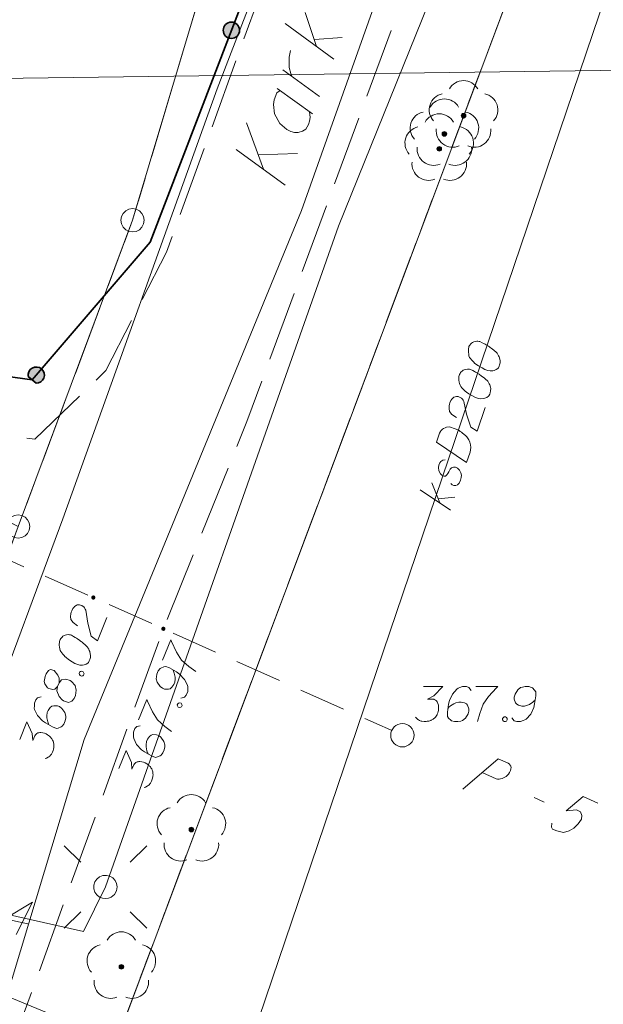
# Model space of a CAD drawing. Header units: metres. Extents: x 5555129 to 5555568, y 5636170 to 5636517.
# Tile 72 of 162: x 5555324 to 5555336, y 5636316 to 5636337. Entities that reach past the tile are written whole.
import ezdxf

# ---------------------------------------------------------------- set-up
doc = ezdxf.new("R2010")
doc.units = ezdxf.units.M
doc.header["$MEASUREMENT"] = 0
for name, pattern in [('L_0_04', [1.5, 1, -0.5]), ('L_0_06', [2, 1.5, -0.5]), ('PRZER1-1', [2, 1, -1]), ('PRZER3-1', [4, 3, -1])]:
    doc.linetypes.add(name, pattern=pattern)
for name, color, linetype, lineweight in [('#digitalizacja', 7, 'Continuous', 18), ('#przekroje', 7, 'L_0_04', 18), ('#skartowane', 7, 'Continuous', 18), ('GELULI_O', 7, 'PRZER3-1', 18)]:
    doc.layers.add(name, color=color, linetype=linetype, lineweight=lineweight)
for name, color, linetype, lineweight, true_color in [('GEPPGD', 7, 'Continuous', 18, 0x008000), ('GESDZI', 7, 'Continuous', 18, 0x0a0909), ('GESKKL', 7, 'PRZER3-1', 18, 0x008000), ('GESUZY', 7, 'PRZER1-1', 18, 0x008000), ('GULENN', 1, 'Continuous', 18, 0xff0000), ('GUPEPI', 1, 'Continuous', 18, 0xff0000), ('GUPESH_O', 1, 'Continuous', 18, 0xff0000), ('GUPISL', 7, 'Continuous', 18, 0x0a0909)]:
    doc.layers.add(name, color=color, linetype=linetype, lineweight=lineweight, true_color=true_color)

# ---------------------------------------------------------------- blocks, each defined once
blk = doc.blocks.new('EPPGS')
at = {"color": 0, "flags": 128}
blk.add_lwpolyline([(0.5, 0), (0.475528, -0.154508), (0.404508, -0.293893), (0.293893, -0.404508), (0.154508, -0.475528), (0, -0.5), (-0.154508, -0.475528), (-0.293893, -0.404508), (-0.404508, -0.293893), (-0.475528, -0.154508), (-0.5, 0), (-0.475528, 0.154508), (-0.404508, 0.293893), (-0.293893, 0.404508), (-0.154508, 0.475528), (0, 0.5), (0.154508, 0.475528), (0.293893, 0.404508), (0.404508, 0.293893), (0.475528, 0.154508), (0.5, 0)], close=True, dxfattribs=at)
blk = doc.blocks.new('POINT')
blk.add_hatch(color=0).paths.add_polyline_path([(-0.000884, -0.0025), (-0.0025, -0.000884), (-0.0025, 0.000884), (0.000884, 0.0025), (0.0025, 0.000884), (0.0025, -0.000884), (0.000884, -0.0025)])
blk = doc.blocks.new('SUSM01_01_1')
at = {"color": 0, "flags": 128}
for points in [[(-0.353553, 0.353553), (-0.212132, 0.212132)], [(0.353553, 0.353553), (0.212132, 0.212132)], [(-0.353553, -0.353553), (-0.212132, -0.212132)], [(0.353553, -0.353553), (0.212132, -0.212132)]]:
    blk.add_lwpolyline(points, dxfattribs=at)
blk.add_lwpolyline([(0.1, 0), (0.093969, -0.034202), (0.076604, -0.064279), (0.05, -0.086603), (0.025882, -0.096593), (0, -0.1), (-0.025882, -0.096593), (-0.05, -0.086603), (-0.073305, -0.068017), (-0.090097, -0.043388), (-0.098883, -0.014904), (-0.098883, 0.014904), (-0.090097, 0.043388), (-0.073305, 0.068017), (-0.05, 0.086603), (-0.022252, 0.097493), (0.007473, 0.09972), (0.036534, 0.093087), (0.062349, 0.078183), (0.082624, 0.056332), (0.095557, 0.029476), (0.1, 0)], close=True, dxfattribs=at)
blk = doc.blocks.new('OBOP02_01')
at = {"linetype": 'Continuous', "lineweight": 18}
blk.add_hatch(color=0, dxfattribs=at).paths.add_polyline_path([(0, -0.1, 1), (0, 0.1, 1)])
at = {"color": 0, "linetype": 'Continuous', "lineweight": 18}
blk.add_circle((0, 0), 0.1, dxfattribs=at)
for centre, radius, start, end in [((0, 0.8), 0.7, 29.8459, 150.1541), ((-0.77, 0.25), 0.7, 101.6336, 222.6627), ((0.77, 0.25), 0.7, 317.3373, 78.3664), ((-0.46, -0.64), 0.71, 174.3693, 292.5572), ((0.46, -0.64), 0.71, 247.4428, 5.6307)]:
    blk.add_arc(centre, radius, start, end, dxfattribs=at)
blk = doc.blocks.new('SLU')
at = {"color": 0, "linetype": 'Continuous', "lineweight": 18}
blk.add_wipeout([(0, -0.5), (0.25, -0.433), (0.433, -0.25), (0.5, 0), (0.433, 0.25), (0.25, 0.433), (0, 0.5), (-0.25, 0.433), (-0.433, 0.25), (-0.5, 0), (-0.433, -0.25), (-0.25, -0.433)], dxfattribs=at)
blk.add_circle((0, 0), 0.5, dxfattribs=at)
blk = doc.blocks.new('*U203')
at = {"layer": 'GELULI_O', "color": 7, "linetype": 'ByBlock', "lineweight": 18}
for p, q in [((5555328.847, 5636334.141), (5555328.483, 5636335.137)), ((5555328.263, 5636334.568), (5555329.307, 5636333.804)), ((5555328.734, 5636334.449), (5555329.571, 5636334.483))]:
    blk.add_line(p, q, dxfattribs=at)
blk = doc.blocks.new('*U204')
at = {"layer": 'GELULI_O', "color": 7, "linetype": 'ByBlock', "lineweight": 18}
blk.add_line((5555329.139, 5636335.875), (5555329.898, 5636335.328), dxfattribs=at)
at = {"layer": 'GELULI_O', "color": 7, "linetype": 'ByBlock', "lineweight": 18, "flags": 128}
blk.add_lwpolyline([(5555329.205, 5636335.828), (5555329.134, 5636335.782), (5555329.074, 5636335.626), (5555329.057, 5636335.527), (5555329.084, 5636335.326), (5555329.196, 5636335.124), (5555329.346, 5636334.993), (5555329.434, 5636334.948), (5555329.511, 5636334.929), (5555329.586, 5636334.931), (5555329.681, 5636334.958), (5555329.751, 5636335.004), (5555329.809, 5636335.098), (5555329.828, 5636335.175), (5555329.847, 5636335.252), (5555329.832, 5636335.374)], dxfattribs=at)
blk = doc.blocks.new('*U205')
at = {"layer": 'GELULI_O', "color": 7, "linetype": 'ByBlock', "lineweight": 18}
blk.add_line((5555330.044, 5636335.704), (5555329.261, 5636336.271), dxfattribs=at)
at = {"layer": 'GELULI_O', "color": 7, "linetype": 'ByBlock', "lineweight": 18, "flags": 128}
blk.add_lwpolyline([(5555329.45, 5636336.134), (5555329.432, 5636336.194), (5555329.397, 5636336.324), (5555329.394, 5636336.452), (5555329.398, 5636336.545), (5555329.421, 5636336.684)], dxfattribs=at)
blk = doc.blocks.new('*U206')
at = {"layer": 'GELULI_O', "color": 7, "linetype": 'ByBlock', "lineweight": 18}
for p, q in [((5555329.983, 5636336.772), (5555329.737, 5636337.501)), ((5555330.353, 5636336.502), (5555329.308, 5636337.266)), ((5555329.934, 5636336.918), (5555330.531, 5636336.961))]:
    blk.add_line(p, q, dxfattribs=at)
blk = doc.blocks.new('*U1629')
at = {"layer": '#digitalizacja', "color": 36, "linetype": 'ByBlock', "lineweight": 18, "true_color": 0x7d3300}
for p, q in [((5555332.849, 5636326.842), (5555332.203, 5636327.273)), ((5555332.62, 5636326.995), (5555332.454, 5636327.425)), ((5555332.587, 5636327.081), (5555332.944, 5636327.122))]:
    blk.add_line(p, q, dxfattribs=at)

msp = doc.modelspace()

# ---------------------------------------------------------------- hatches: boundary and pattern name
at = {"layer": '#skartowane', "linetype": 'Continuous', "lineweight": 35}
h = msp.add_hatch(color=7, dxfattribs=at)
edge = h.paths.add_edge_path()
edge.add_arc((5555328.158, 5636337.118), 0.175, 0, 360)
msp.add_hatch(color=7, dxfattribs=at).paths.add_polyline_path([(5555323.807, 5636329.701), (5555323.973, 5636329.559, 2.836565)])
at = {"layer": '#skartowane', "linetype": 'Continuous', "lineweight": 18}
h = msp.add_hatch(color=7, dxfattribs=at)
edge = h.paths.add_edge_path()
edge.add_arc((5555325.2, 5636324.97), 0.045, 0, 360)
h = msp.add_hatch(color=7, dxfattribs=at)
edge = h.paths.add_edge_path()
edge.add_arc((5555326.7, 5636324.3), 0.045, 0, 360)
h = msp.add_hatch(color=7, dxfattribs=at)
edge = h.paths.add_edge_path()
edge.add_arc((5555331.82, 5636322.02), 0.045, 0, 360)

# ---------------------------------------------------------------- linework, layer by layer
at = {"layer": '#digitalizacja', "color": 36, "linetype": 'Continuous', "lineweight": 18, "true_color": 0x7d3300}
for p, q in [((5555346.913, 5636336.407), (5555319.648, 5636336.039)), ((5555318.732, 5636318.334), (5555362.747, 5636300.216))]:
    msp.add_line(p, q, dxfattribs=at)
at = {"layer": '#digitalizacja', "color": 1, "linetype": 'Continuous', "lineweight": 18, "flags": 128}
msp.add_lwpolyline([(5555296.575, 5636263.596), (5555298.518, 5636268.131), (5555302.155, 5636276.018), (5555306.857, 5636284.972), (5555313.243, 5636295.243), (5555318.859, 5636311.054), (5555321.295, 5636317.913), (5555324.549, 5636326.658), (5555327.853, 5636335.865), (5555329.677, 5636340.612)], dxfattribs=at)
at = {"layer": '#digitalizacja', "color": 36, "linetype": 'Continuous', "lineweight": 18, "true_color": 0x7d3300, "flags": 128}
for points in [[(5555333.244, 5636330.343), (5555333.241, 5636330.332), (5555333.235, 5636330.297), (5555333.233, 5636330.272), (5555333.233, 5636330.254), (5555333.234, 5636330.222), (5555333.24, 5636330.183), (5555333.247, 5636330.149), (5555333.26, 5636330.113), (5555333.277, 5636330.089), (5555333.299, 5636330.063), (5555333.321, 5636330.037), (5555333.349, 5636330.008), (5555333.368, 5636329.99), (5555333.397, 5636329.967), (5555333.448, 5636329.931), (5555333.526, 5636329.886), (5555333.589, 5636329.852), (5555333.651, 5636329.831), (5555333.697, 5636329.822), (5555333.755, 5636329.827), (5555333.789, 5636329.834), (5555333.832, 5636329.851), (5555333.866, 5636329.877), (5555333.877, 5636329.892), (5555333.894, 5636329.923), (5555333.903, 5636329.951), (5555333.913, 5636329.998), (5555333.915, 5636330.041), (5555333.908, 5636330.075), (5555333.893, 5636330.123), (5555333.882, 5636330.146), (5555333.867, 5636330.176), (5555333.851, 5636330.2), (5555333.838, 5636330.217), (5555333.813, 5636330.237), (5555333.804, 5636330.247), (5555333.78, 5636330.268), (5555333.75, 5636330.29), (5555333.72, 5636330.313), (5555333.7, 5636330.326), (5555333.685, 5636330.337), (5555333.665, 5636330.35), (5555333.618, 5636330.379), (5555333.592, 5636330.394), (5555333.566, 5636330.409), (5555333.529, 5636330.428), (5555333.48, 5636330.45), (5555333.464, 5636330.456), (5555333.439, 5636330.458), (5555333.415, 5636330.46), (5555333.376, 5636330.455), (5555333.348, 5636330.445), (5555333.325, 5636330.434), (5555333.301, 5636330.418), (5555333.282, 5636330.399), (5555333.271, 5636330.384), (5555333.26, 5636330.369), (5555333.244, 5636330.343)], [(5555333.041, 5636329.745), (5555333.038, 5636329.734), (5555333.032, 5636329.698), (5555333.03, 5636329.674), (5555333.03, 5636329.655), (5555333.032, 5636329.624), (5555333.037, 5636329.584), (5555333.044, 5636329.551), (5555333.057, 5636329.515), (5555333.074, 5636329.491), (5555333.096, 5636329.464), (5555333.118, 5636329.438), (5555333.146, 5636329.41), (5555333.165, 5636329.391), (5555333.195, 5636329.369), (5555333.245, 5636329.333), (5555333.323, 5636329.288), (5555333.386, 5636329.254), (5555333.448, 5636329.233), (5555333.494, 5636329.223), (5555333.552, 5636329.229), (5555333.586, 5636329.236), (5555333.629, 5636329.253), (5555333.663, 5636329.279), (5555333.674, 5636329.293), (5555333.691, 5636329.325), (5555333.701, 5636329.353), (5555333.71, 5636329.4), (5555333.712, 5636329.443), (5555333.705, 5636329.476), (5555333.69, 5636329.525), (5555333.679, 5636329.547), (5555333.664, 5636329.577), (5555333.648, 5636329.602), (5555333.635, 5636329.619), (5555333.611, 5636329.639), (5555333.601, 5636329.649), (5555333.577, 5636329.669), (5555333.547, 5636329.692), (5555333.518, 5636329.714), (5555333.497, 5636329.728), (5555333.482, 5636329.739), (5555333.462, 5636329.752), (5555333.415, 5636329.78), (5555333.389, 5636329.795), (5555333.363, 5636329.81), (5555333.326, 5636329.829), (5555333.277, 5636329.852), (5555333.261, 5636329.858), (5555333.236, 5636329.86), (5555333.212, 5636329.862), (5555333.173, 5636329.856), (5555333.145, 5636329.847), (5555333.122, 5636329.836), (5555333.098, 5636329.819), (5555333.079, 5636329.801), (5555333.068, 5636329.786), (5555333.057, 5636329.771), (5555333.041, 5636329.745)], [(5555332.979, 5636328.825), (5555332.882, 5636328.889), (5555332.83, 5636328.956), (5555332.819, 5636329.016), (5555332.82, 5636329.072), (5555332.827, 5636329.113), (5555332.837, 5636329.141), (5555332.859, 5636329.189), (5555332.882, 5636329.219), (5555332.893, 5636329.234), (5555332.921, 5636329.262), (5555332.949, 5636329.271), (5555332.976, 5636329.275), (5555332.994, 5636329.275), (5555333.018, 5636329.273), (5555333.046, 5636329.263), (5555333.072, 5636329.248), (5555333.087, 5636329.237), (5555333.106, 5636329.218), (5555333.123, 5636329.194), (5555333.134, 5636329.171), (5555333.196, 5636328.894), (5555333.284, 5636328.621), (5555333.422, 5636328.531), (5555333.594, 5636329.04)], [(5555332.55, 5636328.296), (5555332.615, 5636328.487), (5555332.634, 5636328.524), (5555332.645, 5636328.539), (5555332.666, 5636328.563), (5555332.682, 5636328.576), (5555332.699, 5636328.589), (5555332.737, 5636328.607), (5555332.765, 5636328.617), (5555332.83, 5636328.626), (5555332.953, 5636328.584), (5555333.007, 5636328.559), (5555333.033, 5636328.544), (5555333.059, 5636328.529), (5555333.085, 5636328.514), (5555333.11, 5636328.493), (5555333.139, 5636328.471), (5555333.182, 5636328.431), (5555333.201, 5636328.413), (5555333.247, 5636328.347), (5555333.267, 5636328.297), (5555333.28, 5636328.242), (5555333.285, 5636328.184), (5555333.281, 5636328.136), (5555333.27, 5636328.084), (5555333.196, 5636327.865), (5555332.55, 5636328.296)], [(5555332.733, 5636327.917), (5555332.688, 5636327.913), (5555332.647, 5636327.883), (5555332.625, 5636327.854), (5555332.602, 5636327.805), (5555332.592, 5636327.758), (5555332.603, 5636327.68), (5555332.633, 5636327.62), (5555332.666, 5636327.59), (5555332.709, 5636327.569), (5555332.741, 5636327.571), (5555332.765, 5636327.588), (5555332.774, 5636327.597), (5555332.797, 5636327.627), (5555332.816, 5636327.664), (5555332.846, 5636327.716), (5555332.869, 5636327.746), (5555332.912, 5636327.762), (5555332.955, 5636327.76), (5555333.003, 5636327.738), (5555333.04, 5636327.7), (5555333.075, 5636327.638), (5555333.084, 5636327.592), (5555333.08, 5636327.543), (5555333.067, 5636327.485), (5555333.039, 5636327.42), (5555333.001, 5636327.383), (5555332.966, 5636327.37), (5555332.923, 5636327.372), (5555332.884, 5636327.385), (5555332.856, 5636327.414)]]:
    msp.add_lwpolyline(points, dxfattribs=at)
at = {"layer": '#przekroje', "color": 7, "linetype": 'Continuous'}
msp.add_line((5555334.641, 5636320.684), (5555334.859, 5636320.587), dxfattribs=at)
at = {"layer": '#przekroje', "color": 7, "lineweight": 18, "flags": 128}
msp.add_lwpolyline([(5555320.055, 5636327.257), (5555331.82, 5636322.02)], dxfattribs=at)
at = {"layer": '#przekroje', "color": 7, "linetype": 'Continuous', "flags": 128}
for points in [[(5555333.114, 5636320.868), (5555333.872, 5636321.515), (5555334.089, 5636321.419), (5555334.115, 5636321.4), (5555334.125, 5636321.387), (5555334.142, 5636321.357), (5555334.148, 5636321.33), (5555334.145, 5636321.301), (5555334.137, 5636321.266), (5555334.115, 5636321.221), (5555334.092, 5636321.185), (5555334.064, 5636321.159), (5555334.04, 5636321.138), (5555334.012, 5636321.12), (5555333.988, 5636321.107), (5555333.954, 5636321.091), (5555333.92, 5636321.083), (5555333.896, 5636321.078), (5555333.861, 5636321.078), (5555333.831, 5636321.084), (5555333.529, 5636321.219)], [(5555336.008, 5636320.565), (5555335.69, 5636320.706), (5555335.332, 5636320.4), (5555335.548, 5636320.42), (5555335.633, 5636320.382), (5555335.663, 5636320.299), (5555335.657, 5636320.224), (5555335.588, 5636320.123), (5555335.495, 5636320.033), (5555335.39, 5636319.971), (5555335.268, 5636319.94), (5555335.129, 5636319.971), (5555335.038, 5636320.011), (5555335.011, 5636320.054), (5555335.021, 5636320.135)]]:
    msp.add_lwpolyline(points, dxfattribs=at)
at = {"layer": '#przekroje', "color": 7}
msp.add_point((5555331.82, 5636322.02), dxfattribs=at)
at = {"layer": '#skartowane', "color": 7, "linetype": 'L_0_06', "lineweight": 18, "flags": 128}
msp.add_lwpolyline([(5555466.73, 5636461.06), (5555459.42, 5636465.04), (5555457.02, 5636465.41), (5555452.63, 5636465.61), (5555446.85, 5636465.37), (5555441.62, 5636464.51), (5555435.7, 5636462.77), (5555429.61, 5636460.27), (5555423.1, 5636457.3), (5555417.2, 5636453.95), (5555413.63, 5636451.67), (5555409.04, 5636447.68), (5555404.73, 5636443.33), (5555401.32, 5636439.67), (5555382.13, 5636416.99), (5555377.75, 5636411.8), (5555368.65, 5636401.73), (5555358.12, 5636389.68), (5555351.83, 5636382.05), (5555348.89, 5636378.21), (5555346.63, 5636374.93), (5555343.77, 5636370.29), (5555340.53, 5636363.52), (5555337.7, 5636355.88), (5555335.13, 5636347.53), (5555332.44, 5636339.45), (5555328.49, 5636328.74), (5555326.7, 5636324.3), (5555322.46, 5636312.61), (5555317.05, 5636297.8), (5555313.91, 5636289.91), (5555311.07, 5636291.5), (5555314.46, 5636298.64), (5555320.4, 5636315), (5555321.1, 5636318.34), (5555320.31, 5636318.97), (5555318.92, 5636319.26), (5555318.24, 5636323.4), (5555317.55, 5636325.21), (5555315.06, 5636326.83), (5555316.44, 5636329.16), (5555319.62, 5636328.9), (5555323.95, 5636328.36), (5555325.47, 5636329.83), (5555326.77, 5636332.37), (5555329.72, 5636340.51), (5555332.43, 5636348.61), (5555334.87, 5636356.71), (5555337.79, 5636364.47), (5555340.99, 5636371.16), (5555344.19, 5636376.65), (5555346.4, 5636379.74), (5555349.41, 5636383.74), (5555355.85, 5636391.61), (5555363.7, 5636400.4), (5555366.42, 5636403.59), (5555375.75, 5636414.19), (5555378.31, 5636418.36), (5555373.52, 5636420.79), (5555376.43, 5636424.38), (5555377.28, 5636425.23), (5555380.03, 5636423.16), (5555380.65, 5636423.75), (5555382.52, 5636422.14), (5555399.27, 5636441.57), (5555402.64, 5636445.3), (5555406.76, 5636449.37), (5555411.7, 5636453.77), (5555415.38, 5636456.22), (5555420.94, 5636459.52), (5555420.73, 5636460.05), (5555422.54, 5636460.95), (5555422.89, 5636460.42), (5555428.37, 5636462.98), (5555434.53, 5636465.46), (5555440.65, 5636467.74), (5555449.09, 5636469.87), (5555449.84, 5636470.61), (5555452.54, 5636472.11), (5555453.14, 5636471.36), (5555454.76, 5636472.78), (5555456.32, 5636474.81), (5555457.67, 5636477.44), (5555459.8, 5636481.39), (5555462.71, 5636485.66), (5555464.78, 5636483.78), (5555461.58, 5636479.17), (5555460.92, 5636476.08), (5555461.24, 5636473.64), (5555465.24, 5636467.56), (5555467.69, 5636464.02), (5555466.73, 5636461.06)], close=True, dxfattribs=at)
at = {"layer": '#skartowane', "color": 7, "linetype": 'Continuous', "lineweight": 35, "flags": 128}
msp.add_lwpolyline([(5555342.44, 5636375.56), (5555337.14, 5636364.97), (5555330.75, 5636344.64), (5555329.5, 5636340.62), (5555326.42, 5636332.58), (5555323.89, 5636329.63), (5555320.55, 5636330.09), (5555317.44, 5636331.54)], dxfattribs=at)
msp.add_lwpolyline([(5555323.807, 5636329.701), (5555323.973, 5636329.559, 2.836565), (5555323.807, 5636329.701)], format="xyb", close=True, dxfattribs=at)
at = {"layer": '#skartowane', "color": 7, "linetype": 'Continuous', "lineweight": 18, "flags": 128}
for points in [[(5555324.862, 5636324.363), (5555324.769, 5636324.432), (5555324.721, 5636324.502), (5555324.713, 5636324.563), (5555324.717, 5636324.618), (5555324.727, 5636324.659), (5555324.738, 5636324.686), (5555324.763, 5636324.734), (5555324.787, 5636324.762), (5555324.799, 5636324.776), (5555324.829, 5636324.802), (5555324.857, 5636324.81), (5555324.884, 5636324.812), (5555324.902, 5636324.811), (5555324.927, 5636324.808), (5555324.954, 5636324.797), (5555324.979, 5636324.78), (5555324.993, 5636324.768), (5555325.011, 5636324.748), (5555325.026, 5636324.723), (5555325.036, 5636324.7), (5555325.082, 5636324.42), (5555325.155, 5636324.143), (5555325.287, 5636324.045), (5555325.488, 5636324.543)], [(5555324.488, 5636324.068), (5555324.484, 5636324.057), (5555324.476, 5636324.022), (5555324.473, 5636323.997), (5555324.471, 5636323.979), (5555324.471, 5636323.947), (5555324.474, 5636323.908), (5555324.48, 5636323.874), (5555324.491, 5636323.837), (5555324.506, 5636323.812), (5555324.527, 5636323.785), (5555324.548, 5636323.757), (5555324.574, 5636323.727), (5555324.591, 5636323.708), (5555324.62, 5636323.683), (5555324.668, 5636323.645), (5555324.743, 5636323.595), (5555324.805, 5636323.558), (5555324.865, 5636323.534), (5555324.911, 5636323.521), (5555324.969, 5636323.524), (5555325.003, 5636323.529), (5555325.047, 5636323.543), (5555325.082, 5636323.567), (5555325.094, 5636323.581), (5555325.113, 5636323.612), (5555325.124, 5636323.639), (5555325.136, 5636323.685), (5555325.141, 5636323.728), (5555325.135, 5636323.762), (5555325.123, 5636323.811), (5555325.114, 5636323.835), (5555325.101, 5636323.865), (5555325.085, 5636323.89), (5555325.073, 5636323.908), (5555325.05, 5636323.93), (5555325.042, 5636323.94), (5555325.019, 5636323.962), (5555324.99, 5636323.986), (5555324.962, 5636324.01), (5555324.942, 5636324.025), (5555324.928, 5636324.037), (5555324.908, 5636324.051), (5555324.863, 5636324.082), (5555324.838, 5636324.098), (5555324.813, 5636324.115), (5555324.777, 5636324.136), (5555324.73, 5636324.161), (5555324.713, 5636324.168), (5555324.689, 5636324.171), (5555324.665, 5636324.175), (5555324.625, 5636324.171), (5555324.597, 5636324.164), (5555324.574, 5636324.154), (5555324.549, 5636324.139), (5555324.529, 5636324.121), (5555324.517, 5636324.107), (5555324.505, 5636324.093), (5555324.488, 5636324.068)], [(5555326.684, 5636323.629), (5555326.861, 5636324.067), (5555326.877, 5636324.029), (5555326.983, 5636323.802), (5555327.092, 5636323.63), (5555327.246, 5636323.492), (5555327.393, 5636323.382)], [(5555324.434, 5636323.064), (5555324.465, 5636323.141), (5555324.468, 5636323.165), (5555324.467, 5636323.242), (5555324.443, 5636323.309), (5555324.361, 5636323.406), (5555324.282, 5636323.431), (5555324.24, 5636323.404), (5555324.192, 5636323.334), (5555324.17, 5636323.279), (5555324.145, 5636323.168), (5555324.159, 5636323.124), (5555324.219, 5636323.036), (5555324.244, 5636323.02), (5555324.331, 5636322.998), (5555324.372, 5636323.006), (5555324.434, 5636323.064), (5555324.42, 5636322.968), (5555324.469, 5636322.853), (5555324.534, 5636322.776), (5555324.559, 5636322.759), (5555324.665, 5636322.723), (5555324.74, 5636322.75), (5555324.788, 5636322.807), (5555324.815, 5636322.873), (5555324.83, 5636322.988), (5555324.811, 5636323.084), (5555324.732, 5636323.173), (5555324.702, 5636323.192), (5555324.612, 5636323.222), (5555324.518, 5636323.209), (5555324.465, 5636323.141)], [(5555327.075, 5636322.816), (5555327.153, 5636322.835), (5555327.19, 5636322.878), (5555327.221, 5636322.955), (5555327.221, 5636323.018), (5555327.223, 5636323.056), (5555327.218, 5636323.09), (5555327.154, 5636323.217), (5555327.047, 5636323.33), (5555326.983, 5636323.375), (5555326.833, 5636323.461), (5555326.75, 5636323.494), (5555326.709, 5636323.486), (5555326.647, 5636323.459), (5555326.63, 5636323.448), (5555326.591, 5636323.399), (5555326.562, 5636323.328), (5555326.551, 5636323.269), (5555326.547, 5636323.226), (5555326.569, 5636323.154), (5555326.634, 5636323.064), (5555326.682, 5636323.025), (5555326.726, 5636323.007), (5555326.808, 5636323.006), (5555326.845, 5636323.017), (5555326.882, 5636323.047), (5555326.925, 5636323.106), (5555326.945, 5636323.155), (5555326.953, 5636323.222), (5555326.952, 5636323.267), (5555326.934, 5636323.35), (5555326.92, 5636323.394), (5555326.91, 5636323.417)], [(5555324.896, 5636323.343), (5555324.907, 5636323.37), (5555324.925, 5636323.382), (5555324.953, 5636323.39), (5555324.981, 5636323.379), (5555324.996, 5636323.353), (5555325, 5636323.333), (5555324.989, 5636323.305), (5555324.972, 5636323.293), (5555324.943, 5636323.286), (5555324.916, 5636323.297), (5555324.901, 5636323.322), (5555324.896, 5636323.343)], [(5555333.294, 5636322.98), (5555333.247, 5636323.044), (5555333.194, 5636323.062), (5555333.111, 5636323.062), (5555333.052, 5636323.039), (5555333.017, 5636323.027), (5555332.987, 5636323.009), (5555332.893, 5636322.903), (5555332.828, 5636322.761), (5555332.81, 5636322.684), (5555332.786, 5636322.513), (5555332.786, 5636322.424), (5555332.81, 5636322.389), (5555332.857, 5636322.342), (5555332.875, 5636322.33), (5555332.934, 5636322.312), (5555333.011, 5636322.312), (5555333.07, 5636322.324), (5555333.111, 5636322.336), (5555333.17, 5636322.383), (5555333.229, 5636322.478), (5555333.247, 5636322.537), (5555333.247, 5636322.584), (5555333.218, 5636322.661), (5555333.194, 5636322.69), (5555333.153, 5636322.714), (5555333.082, 5636322.731), (5555333.029, 5636322.731), (5555332.964, 5636322.714), (5555332.922, 5636322.696), (5555332.851, 5636322.649), (5555332.816, 5636322.619), (5555332.798, 5636322.602)], [(5555333.395, 5636323.062), (5555333.867, 5636323.062), (5555333.838, 5636323.033), (5555333.666, 5636322.85), (5555333.548, 5636322.684), (5555333.477, 5636322.489), (5555333.43, 5636322.312)], [(5555334.168, 5636322.395), (5555334.215, 5636322.33), (5555334.269, 5636322.312), (5555334.351, 5636322.312), (5555334.41, 5636322.336), (5555334.446, 5636322.348), (5555334.475, 5636322.365), (5555334.57, 5636322.472), (5555334.635, 5636322.613), (5555334.652, 5636322.69), (5555334.676, 5636322.861), (5555334.676, 5636322.95), (5555334.652, 5636322.985), (5555334.605, 5636323.033), (5555334.587, 5636323.044), (5555334.528, 5636323.062), (5555334.452, 5636323.062), (5555334.393, 5636323.05), (5555334.351, 5636323.039), (5555334.292, 5636322.991), (5555334.233, 5636322.897), (5555334.215, 5636322.838), (5555334.215, 5636322.791), (5555334.245, 5636322.714), (5555334.269, 5636322.684), (5555334.31, 5636322.661), (5555334.381, 5636322.643), (5555334.434, 5636322.643), (5555334.499, 5636322.661), (5555334.54, 5636322.678), (5555334.611, 5636322.726), (5555334.646, 5636322.755), (5555334.664, 5636322.773)], [(5555324.083, 5636322.843), (5555324.006, 5636322.823), (5555323.969, 5636322.781), (5555323.938, 5636322.704), (5555323.938, 5636322.64), (5555323.936, 5636322.603), (5555323.941, 5636322.569), (5555324.005, 5636322.442), (5555324.112, 5636322.328), (5555324.176, 5636322.283), (5555324.326, 5636322.197), (5555324.408, 5636322.164), (5555324.45, 5636322.173), (5555324.512, 5636322.199), (5555324.529, 5636322.211), (5555324.568, 5636322.259), (5555324.596, 5636322.33), (5555324.608, 5636322.39), (5555324.612, 5636322.432), (5555324.59, 5636322.505), (5555324.525, 5636322.595), (5555324.477, 5636322.633), (5555324.433, 5636322.651), (5555324.351, 5636322.652), (5555324.314, 5636322.642), (5555324.277, 5636322.612), (5555324.234, 5636322.553), (5555324.214, 5636322.504), (5555324.206, 5636322.437), (5555324.207, 5636322.392), (5555324.225, 5636322.308), (5555324.239, 5636322.265), (5555324.248, 5636322.241)], [(5555326.167, 5636322.348), (5555326.344, 5636322.786), (5555326.36, 5636322.748), (5555326.466, 5636322.52), (5555326.575, 5636322.349), (5555326.729, 5636322.21), (5555326.876, 5636322.1)], [(5555326.997, 5636322.669), (5555327.008, 5636322.696), (5555327.026, 5636322.708), (5555327.054, 5636322.716), (5555327.082, 5636322.705), (5555327.097, 5636322.68), (5555327.101, 5636322.659), (5555327.09, 5636322.631), (5555327.073, 5636322.619), (5555327.044, 5636322.612), (5555327.017, 5636322.623), (5555327.001, 5636322.648), (5555326.997, 5636322.669)], [(5555334.003, 5636322.413), (5555334.032, 5636322.413), (5555334.05, 5636322.401), (5555334.068, 5636322.377), (5555334.068, 5636322.348), (5555334.05, 5636322.324), (5555334.032, 5636322.312), (5555334.003, 5636322.312), (5555333.985, 5636322.324), (5555333.967, 5636322.348), (5555333.967, 5636322.377), (5555333.985, 5636322.401), (5555334.003, 5636322.413)], [(5555323.625, 5636321.926), (5555323.779, 5636322.31), (5555323.893, 5636322.054), (5555323.904, 5636321.909), (5555323.944, 5636322.008), (5555323.958, 5636322.027), (5555323.968, 5636322.036), (5555323.978, 5636322.045), (5555323.988, 5636322.054), (5555324.013, 5636322.069), (5555324.034, 5636322.073), (5555324.055, 5636322.077), (5555324.074, 5636322.076), (5555324.116, 5636322.072), (5555324.152, 5636322.064), (5555324.168, 5636322.057), (5555324.19, 5636322.049), (5555324.221, 5636322.03), (5555324.24, 5636322.016), (5555324.26, 5636322.001), (5555324.274, 5636321.989), (5555324.283, 5636321.979), (5555324.292, 5636321.969), (5555324.3, 5636321.96), (5555324.312, 5636321.942), (5555324.328, 5636321.917), (5555324.337, 5636321.894), (5555324.344, 5636321.878), (5555324.348, 5636321.857), (5555324.353, 5636321.837), (5555324.355, 5636321.81), (5555324.356, 5636321.797), (5555324.351, 5636321.754), (5555324.344, 5636321.719), (5555324.34, 5636321.695), (5555324.325, 5636321.657), (5555324.302, 5636321.615), (5555324.29, 5636321.601), (5555324.277, 5636321.587), (5555324.265, 5636321.572), (5555324.248, 5636321.56), (5555324.23, 5636321.548), (5555324.197, 5636321.53), (5555324.169, 5636321.522)], [(5555326.206, 5636322.224), (5555326.129, 5636322.204), (5555326.092, 5636322.162), (5555326.061, 5636322.085), (5555326.061, 5636322.021), (5555326.059, 5636321.984), (5555326.064, 5636321.95), (5555326.128, 5636321.823), (5555326.235, 5636321.71), (5555326.299, 5636321.664), (5555326.449, 5636321.578), (5555326.531, 5636321.545), (5555326.573, 5636321.554), (5555326.635, 5636321.58), (5555326.652, 5636321.592), (5555326.691, 5636321.64), (5555326.719, 5636321.711), (5555326.73, 5636321.771), (5555326.735, 5636321.813), (5555326.713, 5636321.886), (5555326.648, 5636321.976), (5555326.6, 5636322.014), (5555326.556, 5636322.032), (5555326.473, 5636322.033), (5555326.437, 5636322.023), (5555326.4, 5636321.993), (5555326.357, 5636321.934), (5555326.337, 5636321.885), (5555326.329, 5636321.818), (5555326.33, 5636321.773), (5555326.348, 5636321.689), (5555326.362, 5636321.646), (5555326.371, 5636321.622)], [(5555325.748, 5636321.307), (5555325.902, 5636321.691), (5555326.016, 5636321.435), (5555326.027, 5636321.29), (5555326.067, 5636321.389), (5555326.081, 5636321.408), (5555326.091, 5636321.417), (5555326.101, 5636321.426), (5555326.111, 5636321.435), (5555326.136, 5636321.45), (5555326.157, 5636321.454), (5555326.178, 5636321.459), (5555326.197, 5636321.457), (5555326.239, 5636321.453), (5555326.274, 5636321.445), (5555326.291, 5636321.438), (5555326.313, 5636321.43), (5555326.344, 5636321.411), (5555326.363, 5636321.397), (5555326.383, 5636321.382), (5555326.397, 5636321.37), (5555326.406, 5636321.36), (5555326.415, 5636321.35), (5555326.423, 5636321.341), (5555326.435, 5636321.323), (5555326.451, 5636321.298), (5555326.46, 5636321.275), (5555326.467, 5636321.259), (5555326.471, 5636321.238), (5555326.476, 5636321.218), (5555326.478, 5636321.191), (5555326.479, 5636321.178), (5555326.474, 5636321.135), (5555326.467, 5636321.1), (5555326.463, 5636321.076), (5555326.448, 5636321.038), (5555326.425, 5636320.996), (5555326.413, 5636320.982), (5555326.4, 5636320.968), (5555326.388, 5636320.954), (5555326.371, 5636320.942), (5555326.353, 5636320.929), (5555326.32, 5636320.911), (5555326.292, 5636320.903)]]:
    msp.add_lwpolyline(points, dxfattribs=at)
at = {"layer": '#skartowane', "color": 7, "linetype": 'Continuous', "lineweight": 35}
msp.add_circle((5555328.158, 5636337.118), 0.175, dxfattribs=at)
at = {"layer": '#skartowane', "color": 96}
for p in [(5555333.13, 5636335.29), (5555332.72, 5636334.9), (5555332.61, 5636334.58), (5555327.3, 5636320), (5555325.8, 5636317.06)]:
    msp.add_point(p, dxfattribs=at)
at = {"layer": 'GESDZI', "color": 96, "linetype": 'Continuous', "lineweight": 18, "flags": 128}
for points in [[(5555274.997, 5636234.98), (5555279.944, 5636236.523), (5555284.476, 5636241.337), (5555311.27, 5636293.99), (5555320.16, 5636317.28), (5555322.368, 5636323.208), (5555323.59, 5636326.49), (5555326.04, 5636333.05), (5555329.61, 5636344.98), (5555332.15, 5636353.64), (5555334.3, 5636361.82), (5555338.11, 5636369.71), (5555344.55, 5636379.2), (5555375.95, 5636415.45), (5555379.69, 5636419.03), (5555405.333, 5636448.297), (5555411.98, 5636454.27), (5555423.54, 5636462.48), (5555437.099, 5636466.554), (5555448.915, 5636470.374), (5555453.72, 5636472.454), (5555460.799, 5636470.534), (5555464.253, 5636468.493)], [(5555325.26, 5636314.3), (5555342.54, 5636360.36), (5555356.08, 5636382.6), (5555384.32, 5636411.24), (5555401.076, 5636390.282), (5555395.519, 5636378.339), (5555392.657, 5636365.659), (5555388.979, 5636354.029)], [(5555311.77, 5636399.097), (5555340.688, 5636381.595), (5555344.55, 5636379.2), (5555338.11, 5636369.71), (5555334.3, 5636361.82), (5555332.15, 5636353.64), (5555329.61, 5636344.98), (5555326.04, 5636333.05), (5555323.59, 5636326.49), (5555316.934, 5636329.907), (5555298.285, 5636342.798), (5555293.96, 5636346.031), (5555287.871, 5636350.143)], [(5555342.54, 5636360.36), (5555325.26, 5636314.3), (5555323.65, 5636312.16), (5555321.55, 5636300.85), (5555316.27, 5636290.41), (5555313.36, 5636286.16), (5555307.64, 5636279.94), (5555302.66, 5636268.89), (5555289.79, 5636240.47), (5555285.05, 5636232.31), (5555280.777, 5636227.568), (5555269.6, 5636229.495)]]:
    msp.add_lwpolyline(points, dxfattribs=at)
at = {"layer": 'GESKKL', "color": 96, "linetype": 'PRZER3-1', "lineweight": 18, "ltscale": 0.5, "true_color": 0x008000}
for points in [[(5555388.979, 5636354.029), (5555392.657, 5636365.659), (5555395.519, 5636378.339), (5555401.076, 5636390.282), (5555384.32, 5636411.24), (5555356.08, 5636382.6), (5555342.54, 5636360.36), (5555325.26, 5636314.3), (5555327.28, 5636313.21), (5555358.339, 5636293.784), (5555360.401, 5636298.993), (5555368.852, 5636315.791), (5555371.456, 5636320.171)], [(5555289.127, 5636353.492), (5555302.858, 5636361.718), (5555325.874, 5636349.58), (5555328.029, 5636339.695), (5555326.04, 5636333.05), (5555323.59, 5636326.49), (5555316.934, 5636329.907), (5555298.285, 5636342.798), (5555293.96, 5636346.031), (5555287.871, 5636350.143)]]:
    msp.add_lwpolyline(points, dxfattribs=at)
at = {"layer": 'GESUZY', "color": 96, "linetype": 'PRZER1-1', "lineweight": 18, "ltscale": 0.5, "true_color": 0x008000}
for points in [[(5555388.979, 5636354.029), (5555392.657, 5636365.659), (5555395.519, 5636378.339), (5555401.076, 5636390.282), (5555384.32, 5636411.24), (5555356.08, 5636382.6), (5555342.54, 5636360.36), (5555325.26, 5636314.3), (5555327.28, 5636313.21), (5555358.339, 5636293.784), (5555360.401, 5636298.993), (5555368.852, 5636315.791), (5555371.456, 5636320.171)], [(5555334.3, 5636361.82), (5555332.15, 5636353.64), (5555329.61, 5636344.98), (5555328.029, 5636339.695), (5555326.04, 5636333.05), (5555323.59, 5636326.49), (5555322.368, 5636323.208), (5555320.16, 5636317.28), (5555311.27, 5636293.99), (5555294.683, 5636261.4), (5555284.476, 5636241.337), (5555279.944, 5636236.523), (5555274.997, 5636234.98)], [(5555274.29, 5636228.681), (5555280.777, 5636227.568), (5555285.05, 5636232.31), (5555289.79, 5636240.47), (5555302.66, 5636268.89), (5555307.64, 5636279.94), (5555313.36, 5636286.16), (5555316.27, 5636290.41), (5555321.55, 5636300.85), (5555323.65, 5636312.16), (5555325.26, 5636314.3), (5555342.54, 5636360.36)], [(5555328.029, 5636339.695), (5555326.04, 5636333.05), (5555323.59, 5636326.49), (5555316.934, 5636329.907), (5555298.285, 5636342.798), (5555293.96, 5636346.031), (5555287.871, 5636350.143)]]:
    msp.add_lwpolyline(points, dxfattribs=at)
at = {"layer": 'GULENN', "color": 1, "linetype": 'Continuous', "lineweight": 18, "true_color": 0xff0000, "flags": 128}
msp.add_lwpolyline([(5555305.505, 5636281.74), (5555310.95, 5636292.03), (5555311.4, 5636292.81), (5555313.3, 5636296.19), (5555317.83, 5636308.64), (5555320.12, 5636315.12), (5555321.05, 5636318.7), (5555324.99, 5636317.82), (5555325.46, 5636318.77), (5555330.45, 5636332.92), (5555333.07, 5636339.41), (5555335.66, 5636347.35), (5555336.26, 5636350.83), (5555340.12, 5636361.93), (5555345.05, 5636370.93), (5555348.48, 5636377.1), (5555354.25, 5636384.94), (5555359.73, 5636391.01), (5555379.46, 5636412.66), (5555385.36, 5636419.22), (5555390.59, 5636425.39)], dxfattribs=at)
at = {"layer": 'GUPESH_O', "color": 1, "linetype": 'Continuous', "lineweight": 18, "flags": 128}
msp.add_lwpolyline([(5555323.798, 5636317.984), (5555323.302, 5636318.091), (5555323.898, 5636318.446), (5555323.544, 5636317.755)], dxfattribs=at)

# ---------------------------------------------------------------- block references
at = {"layer": '#digitalizacja', "color": 36, "linetype": 'Continuous', "lineweight": 18, "true_color": 0x7d3300}
msp.add_blockref('*U1629', (0, 0), dxfattribs=at)
at = {"layer": '#skartowane', "color": 96, "linetype": 'Continuous', "xscale": 0.5, "yscale": 0.5, "zscale": 0.5}
for p in [(5555333.13, 5636335.29), (5555332.72, 5636334.9), (5555332.61, 5636334.58), (5555327.3, 5636320), (5555325.8, 5636317.06)]:
    msp.add_blockref('OBOP02_01', p, dxfattribs=at)
at = {"layer": 'GELULI_O', "color": 7, "linetype": 'Continuous', "lineweight": 18}
for name in ['*U206', '*U205', '*U204', '*U203']:
    msp.add_blockref(name, (0, 0), dxfattribs=at)
at = {"layer": 'GEPPGD', "color": 96, "lineweight": 18, "true_color": 0x008000, "xscale": 0.5, "yscale": 0.5, "zscale": 0.5, "rotation": 90}
for p in [(5555326.04, 5636333.05), (5555323.59, 5636326.49)]:
    msp.add_blockref('EPPGS', p, dxfattribs=at)
at = {"layer": 'GUPEPI', "color": 1, "lineweight": 18, "true_color": 0xff0000, "rotation": 90}
for p in [(5555330.45, 5636332.92), (5555324.99, 5636317.82)]:
    msp.add_blockref('POINT', p, dxfattribs=at)
at = {"layer": 'GUPISL', "color": 7, "lineweight": 18, "xscale": 2.5, "yscale": 2.5, "zscale": 2.5, "rotation": 359.9999974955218}
msp.add_blockref('SUSM01_01_1', (5555325.46, 5636318.77), dxfattribs=at)

# ---------------------------------------------------------------- next in the draw order: block references
at = {"layer": '#przekroje', "color": 7, "linetype": 'Continuous', "xscale": 0.5, "yscale": 0.5, "zscale": 0.5}
msp.add_blockref('SLU', (5555331.82, 5636322.02), dxfattribs=at)

# ---------------------------------------------------------------- next in the draw order: linework, layer by layer
at = {"layer": '#digitalizacja', "color": 5, "linetype": 'Continuous', "lineweight": 18, "flags": 128}
msp.add_lwpolyline([(5555337.162, 5636356.758), (5555333.91, 5636346.86), (5555332.141, 5636340.262), (5555329.659, 5636333.256), (5555325.007, 5636321.927), (5555321.758, 5636311.173), (5555318.74, 5636301.601), (5555313.524, 5636290.896), (5555310.011, 5636284.703), (5555306.61, 5636278.7), (5555301.965, 5636267.989), (5555298.98, 5636260.79), (5555296.225, 5636254.68), (5555295.748, 5636253.835)], dxfattribs=at)
at = {"layer": '#digitalizacja', "color": 36, "linetype": 'Continuous', "lineweight": 18, "true_color": 0x7d3300, "flags": 128}
msp.add_lwpolyline([(5555339.4, 5636347.376), (5555328.186, 5636314.312), (5555324.696, 5636304.376)], dxfattribs=at)
at = {"layer": '#skartowane', "color": 7, "linetype": 'Continuous', "lineweight": 18, "flags": 128}
msp.add_lwpolyline([(5555332.273, 5636323.062), (5555332.686, 5636323.062), (5555332.491, 5636322.861), (5555332.361, 5636322.796), (5555332.468, 5636322.796), (5555332.491, 5636322.791), (5555332.503, 5636322.785), (5555332.515, 5636322.779), (5555332.527, 5636322.773), (5555332.55, 5636322.755), (5555332.562, 5636322.737), (5555332.574, 5636322.72), (5555332.58, 5636322.702), (5555332.592, 5636322.661), (5555332.597, 5636322.625), (5555332.597, 5636322.607), (5555332.597, 5636322.584), (5555332.592, 5636322.548), (5555332.586, 5636322.525), (5555332.58, 5636322.501), (5555332.574, 5636322.483), (5555332.568, 5636322.472), (5555332.562, 5636322.46), (5555332.556, 5636322.448), (5555332.544, 5636322.43), (5555332.527, 5636322.407), (5555332.509, 5636322.389), (5555332.497, 5636322.377), (5555332.479, 5636322.365), (5555332.462, 5636322.354), (5555332.438, 5636322.342), (5555332.426, 5636322.336), (5555332.385, 5636322.324), (5555332.349, 5636322.318), (5555332.326, 5636322.312), (5555332.285, 5636322.312), (5555332.237, 5636322.318), (5555332.22, 5636322.324), (5555332.202, 5636322.33), (5555332.184, 5636322.336), (5555332.166, 5636322.348), (5555332.149, 5636322.359), (5555332.119, 5636322.383), (5555332.101, 5636322.407)], dxfattribs=at)

doc.saveas('drawing.dxf')
